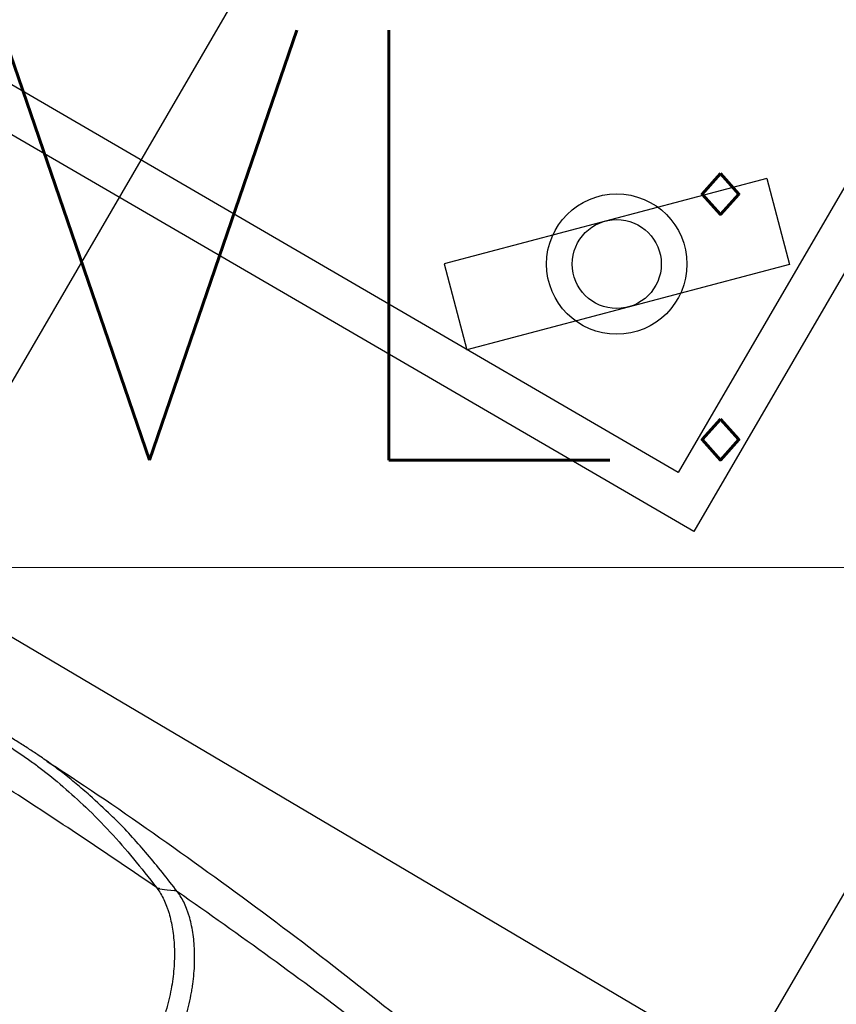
# Model space of a CAD drawing. Header units: millimetres. Extents: x -11575 to 52845, y -36266 to 23021.
# Tile 52 of 184: x 14939 to 15224, y 13762 to 14106. Entities that reach past the tile are written whole.
import ezdxf
from ezdxf.enums import TextEntityAlignment as Align

# ---------------------------------------------------------------- set-up
doc = ezdxf.new("R2010")
doc.units = ezdxf.units.MM
doc.header["$MEASUREMENT"] = 0
doc.layers.get('0').update_dxf_attribs({"lineweight": 5})
doc.layers.add('GREY SCALE', color=9, linetype='Continuous', true_color=0x808080)
doc.layers.add('GREYSCALE', color=9, linetype='Continuous', lineweight=0, true_color=0x808080)
doc.layers.add('M-MEP-ELLG-TEXT', color=7, linetype='Continuous', lineweight=20)
doc.styles.add('ROMANS-100', font='romans.shx')
doc.styles.get("Standard").update_dxf_attribs({"font": 'romans.shx'})

# ---------------------------------------------------------------- blocks, each defined once
blk = doc.blocks.new('FLOOR PLAN')
at = {"layer": 'GREYSCALE', "color": 0, "lineweight": -2}
for p, q in [((15237.47, 14498.25), (14648, 13484.58)), ((15400.71, 14317.39, -57105.4), (15173.95, 13927.44, -57105.4)), ((15380.16, 14311.95, -57105.4), (15168.51, 13948, -57105.4)), ((15516.93, 14300.95), (14942.57, 13313.28)), ((15168.51, 13948, -57105.4), (14804.56, 14159.65, -57105.4)), ((15173.95, 13927.44, -57105.4), (14784, 14154.21, -57105.4)), ((15165.22, 13754.86, -57105.36), (14621.68, 14076.42, -57105.36)), ((15199.36, 14050.69, -57105.4), (15086.76, 14020.89, -57105.4)), ((15199.36, 14050.69, -57105.4), (15207.3, 14020.66, -57105.4)), ((15086.76, 14020.89, -57105.4), (15094.71, 13990.87, -57105.4)), ((15207.3, 14020.66, -57105.4), (15094.71, 13990.87, -57105.4)), ((14987.52, 13802.7, -57105.4), (14990.08, 13802.39, -57105.4)), ((14990.08, 13802.39, -57105.4), (14992.64, 13802.08, -57105.4))]:
    blk.add_line(p, q, dxfattribs=at)
for radius in [24.5, 15.53]:
    blk.add_circle((15147.03, 14020.78, -57105.4), radius, dxfattribs=at)
for centre, radius, start, end in [((21130.68, 10361.07), 7752.88, 141.708854, 166.516628), ((21130.68, 10361.07), 7602.52, 141.773276, 166.244763), ((14987.25, 13804.65, -57105.4), 1.73, 241.4295, 273.5484)]:
    blk.add_arc(centre, radius, start, end, dxfattribs=at)
at = {"layer": 'GREYSCALE', "color": 0, "lineweight": -2, "ltscale": 0.25}
for centre, radius, start, end in [((21162.38, 10254.78), 7836.99, 141.329977, 165.793479), ((21207.44, 10240.08), 7731.89, 141.956801, 165.483737)]:
    blk.add_arc(centre, radius, start, end, dxfattribs=at)
at = {"layer": 'GREYSCALE', "color": 0, "lineweight": -2}
for points, knots in [([(14970.58, 13828.3, -57105.4), (14968.11, 13830.68, -57105.4), (14964.08, 13834.56, -57105.4), (14958.36, 13839.43, -57105.4), (14953.95, 13843, -57105.4), (14949.83, 13846.12, -57105.4), (14946.02, 13848.8, -57105.4), (14942.21, 13851.33, -57105.4), (14938.55, 13853.68, -57105.4), (14934.9, 13855.97, -57105.4), (14931.38, 13858.13, -57105.4), (14928.08, 13860.15, -57105.4), (14924.51, 13862.31, -57105.4), (14920.18, 13864.92, -57105.4), (14914.95, 13868.07, -57105.4), (14908.8, 13871.8, -57105.4), (14902.37, 13875.73, -57105.4), (14895.93, 13879.69, -57105.4), (14889.82, 13883.47, -57105.4), (14884.24, 13886.95, -57105.4), (14879.3, 13890.05, -57105.4), (14874.91, 13892.81, -57105.4), (14871.04, 13895.22, -57105.4), (14867.58, 13897.34, -57105.4), (14861.04, 13901.22, -57105.4), (14851.38, 13906.39, -57105.4), (14839.89, 13911.6, -57105.4), (14830.26, 13915.47, -57105.4), (14821.87, 13918.6, -57105.4), (14812.17, 13921.96, -57105.4), (14800.78, 13925.63, -57105.4), (14789.8, 13929.04, -57105.4), (14782.16, 13931.35, -57105.4), (14779.01, 13932.31, -57105.4)], [0, 0, 0, 0, 0.0593635, 0.0971043, 0.1348438, 0.1667324, 0.198607, 0.2201848, 0.2417788, 0.2633349, 0.278122, 0.2929063, 0.3080418, 0.3231723, 0.3441056, 0.3655953, 0.3864814, 0.4080077, 0.4295299, 0.4486306, 0.4683357, 0.4884205, 0.5086324, 0.5289688, 0.5492243, 0.6333183, 0.7152132, 0.756242, 0.7972696, 0.8516973, 0.906117, 0.9611972, 1, 1, 1, 1]), ([(14986.42, 13803.13, -57105.4), (14970.01, 13814.45, -57105.4), (14953.41, 13825.53, -57105.4), (14919.85, 13847.2, -57105.4), (14902.89, 13857.8, -57105.4), (14877.16, 13873.32, -57105.4), (14868.54, 13878.44, -57105.4), (14851.23, 13888.53, -57105.4), (14842.55, 13893.5, -57105.4), (14816.4, 13908.22, -57105.4), (14798.84, 13917.76, -57105.4), (14781.16, 13927.01, -57105.4)], [0, 0, 0, 0, 0.25, 0.25, 0.5, 0.5, 0.625, 0.625, 0.75, 0.75, 1, 1, 1, 1]), ([(14931.64, 13854.57, -57105.4), (14931.93, 13854.37, -57105.4), (14934.27, 13852.93, -57105.4), (14938.26, 13850.28, -57105.4), (14942.27, 13847.51, -57105.4), (14947.29, 13843.75, -57105.4), (14951.11, 13840.78, -57105.4), (14953.82, 13838.33, -57105.4), (14953.85, 13838.3, -57105.4)], [0, 0, 0, 0, 0.1154515, 0.2827578, 0.4507086, 0.6182339, 0.994941, 1, 1, 1, 1]), ([(14948.07, 13847.35, -57105.4), (14948.07, 13847.35, -57105.4), (14965.98, 13835.79, -57105.4), (14997.29, 13813.86, -57105.4), (15034.55, 13786.64, -57105.4), (15058.44, 13767.76, -57105.4), (15070.01, 13758.62, -57105.4)], [0, 0, 0, 0, 0.128959, 0.425292, 0.721626, 1, 1, 1, 1]), ([(14953.85, 13838.3, -57105.4), (14956.51, 13835.96, -57105.4), (14962.17, 13830.98, -57105.4), (14970.39, 13822.57, -57105.4), (14978.34, 13813.44, -57105.4), (14983.73, 13806.56, -57105.4), (14986.42, 13803.13, -57105.4)], [0, 0, 0, 0, 0.2280042, 0.4853378, 0.7427349, 1, 1, 1, 1]), ([(14993.75, 13801.65, -57105.4), (14991.98, 13803.92, -57105.4), (14988.45, 13808.47, -57105.4), (14983.29, 13814.76, -57105.4), (14978.05, 13820.71, -57105.4), (14973.87, 13825.25, -57105.4), (14971.25, 13827.68, -57105.4), (14970.58, 13828.3, -57105.4)], [0, 0, 0, 0, 0.229832, 0.459678, 0.690029, 0.920378, 1, 1, 1, 1]), ([(14986.58, 13802.92, -57105.4), (14987.47, 13801.74, -57105.4), (14988.26, 13800.42, -57105.4), (14989.31, 13798.23, -57105.4), (14989.63, 13797.47, -57105.4), (14990.09, 13796.27, -57105.4), (14990.23, 13795.86, -57105.4), (14990.51, 13795.02, -57105.4), (14990.65, 13794.6, -57105.4), (14991.29, 13792.43, -57105.4), (14991.7, 13790.59, -57105.4), (14992.32, 13786.69, -57105.4), (14992.52, 13784.62, -57105.4), (14992.66, 13781.36, -57105.4), (14992.68, 13780.25, -57105.4), (14992.65, 13777.99, -57105.4), (14992.61, 13776.85, -57105.4), (14992.38, 13773.37, -57105.4), (14992.1, 13771, -57105.4), (14991.47, 13767.35, -57105.4), (14991.23, 13766.12, -57105.4), (14990.8, 13764.25, -57105.4), (14990.65, 13763.62, -57105.4), (14990.33, 13762.37, -57105.4), (14990.15, 13761.74, -57105.4), (14989.25, 13758.61, -57105.4), (14988.38, 13756.1, -57105.4), (14987.33, 13753.6, -57105.4)], [0, 0, 0, 0, 0.125, 0.125, 0.1875, 0.1875, 0.21875, 0.21875, 0.25, 0.25, 0.375, 0.375, 0.5, 0.5, 0.5625, 0.5625, 0.625, 0.625, 0.75, 0.75, 0.8125, 0.8125, 0.84375, 0.84375, 0.875, 0.875, 1, 1, 1, 1]), ([(14993.74, 13801.67, -57105.4), (14993.71, 13801.69, -57105.4), (14993.68, 13801.72, -57105.4), (14993.6, 13801.78, -57105.4), (14993.55, 13801.81, -57105.4), (14993.42, 13801.89, -57105.4), (14993.33, 13801.93, -57105.4), (14993.05, 13802.03, -57105.4), (14992.85, 13802.07, -57105.4), (14992.65, 13802.08, -57105.4)], [0, 0, 0, 0, 0.125, 0.125, 0.25, 0.25, 0.5, 0.5, 1, 1, 1, 1]), ([(14993.59, 13749.79, -57105.4), (14993.73, 13750.12, -57105.4), (14993.87, 13750.45, -57105.4), (14994.15, 13751.11, -57105.4), (14994.29, 13751.44, -57105.4), (14994.68, 13752.44, -57105.4), (14994.94, 13753.1, -57105.4), (14995.67, 13755.09, -57105.4), (14996.11, 13756.41, -57105.4), (14997.32, 13760.36, -57105.4), (14997.96, 13762.96, -57105.4), (14998.57, 13766.19, -57105.4), (14998.69, 13766.83, -57105.4), (14998.9, 13768.12, -57105.4), (14999, 13768.75, -57105.4), (14999.26, 13770.65, -57105.4), (14999.39, 13771.9, -57105.4), (14999.7, 13775.58, -57105.4), (14999.77, 13777.95, -57105.4), (14999.69, 13781.39, -57105.4), (14999.63, 13782.51, -57105.4), (14999.46, 13784.68, -57105.4), (14999.34, 13785.73, -57105.4), (14998.91, 13788.81, -57105.4), (14998.51, 13790.75, -57105.4), (14997.88, 13793.01, -57105.4), (14997.74, 13793.46, -57105.4), (14997.46, 13794.33, -57105.4), (14997.31, 13794.76, -57105.4), (14996.86, 13796.01, -57105.4), (14996.52, 13796.81, -57105.4), (14995.46, 13799.09, -57105.4), (14994.65, 13800.45, -57105.4), (14993.74, 13801.67, -57105.4)], [0, 0, 0, 0, 0.015625, 0.015625, 0.03125, 0.03125, 0.0625, 0.0625, 0.125, 0.125, 0.25, 0.25, 0.28125, 0.28125, 0.3125, 0.3125, 0.375, 0.375, 0.5, 0.5, 0.5625, 0.5625, 0.625, 0.625, 0.75, 0.75, 0.78125, 0.78125, 0.8125, 0.8125, 0.875, 0.875, 1, 1, 1, 1]), ([(15057.96, 13755.01, -57105.4), (15047.44, 13762.99, -57105.4), (15036.83, 13770.87, -57105.4), (15015.43, 13786.41, -57105.4), (15004.64, 13794.08, -57105.4), (14993.75, 13801.65, -57105.4)], [0, 0, 0, 0, 0.5, 0.5, 1, 1, 1, 1])]:
    blk.add_open_spline(points, degree=3, knots=knots, dxfattribs=at)
for points in [[(14986.42, 13803.13, -57105.4), (14986.48, 13803.06, -57105.4), (14986.53, 13802.99, -57105.4), (14986.58, 13802.92, -57105.4)], [(14987.52, 13802.7, -57105.4), (14987.18, 13802.69, -57105.4), (14986.86, 13802.76, -57105.4), (14986.58, 13802.92, -57105.4)], [(14987.52, 13802.7, -57105.4), (14987.47, 13802.78, -57105.4), (14987.41, 13802.85, -57105.4), (14987.36, 13802.92, -57105.4)], [(14987.52, 13802.7, -57105.4), (14987.52, 13802.7, -57105.4), (14987.52, 13802.7, -57105.4), (14987.52, 13802.7, -57105.4)], [(14987.52, 13802.7, -57105.4), (14987.52, 13802.7, -57105.4), (14987.52, 13802.7, -57105.4), (14987.52, 13802.7, -57105.4)], [(14992.64, 13802.08, -57105.4), (14992.64, 13802.08, -57105.4), (14992.64, 13802.08, -57105.4), (14992.64, 13802.08, -57105.4)], [(14993.75, 13801.65, -57105.4), (14993.75, 13801.65, -57105.4), (14993.74, 13801.66, -57105.4), (14993.74, 13801.67, -57105.4)]]:
    blk.add_open_spline(points, degree=3, dxfattribs=at)
blk = doc.blocks.new('ELEC-SO-LVL-EQP-TAG')
at = {"color": 0}
blk.add_lwpolyline([(74.96, 72.46), (1074.96, 72.46, -0.414214), (1149.96, -2.54), (1149.96, -2.54, -0.414214), (1074.96, -77.54), (74.96, -77.54, -0.414214), (-0.04, -2.54), (-0.04, -2.54, -0.414214)], format="xyb", close=True, dxfattribs=at)
at = {"color": 0, "insert": (74.96, -2.54), "char_height": 100, "attachment_point": 4}
blk.add_mtext_dynamic_manual_height_columns('{\\Fromans|c0;SO LVL:}', width=1015.0686, gutter_width=1, heights=[0], dxfattribs=at)
at = {"color": 0, "style": 'ROMANS-100'}
for tag, p in [('SO-EQP', (-0.04, 197.46)), ('SO-LVL', (724.96, -2.54))]:
    blk.add_attdef(tag, text='', height=100, dxfattribs=at).set_placement(p, align=Align.MIDDLE_LEFT)

msp = doc.modelspace()

# ---------------------------------------------------------------- block references
at = {"layer": 'GREY SCALE'}
msp.add_blockref('FLOOR PLAN', (0, 0), dxfattribs=at)
at = {"layer": 'M-MEP-ELLG-TEXT', "xscale": 1.5, "yscale": 1.5, "zscale": 1.5}
msp.add_blockref('ELEC-SO-LVL-EQP-TAG', (14331.5, 14031.18), dxfattribs=at)

doc.saveas('drawing.dxf')
